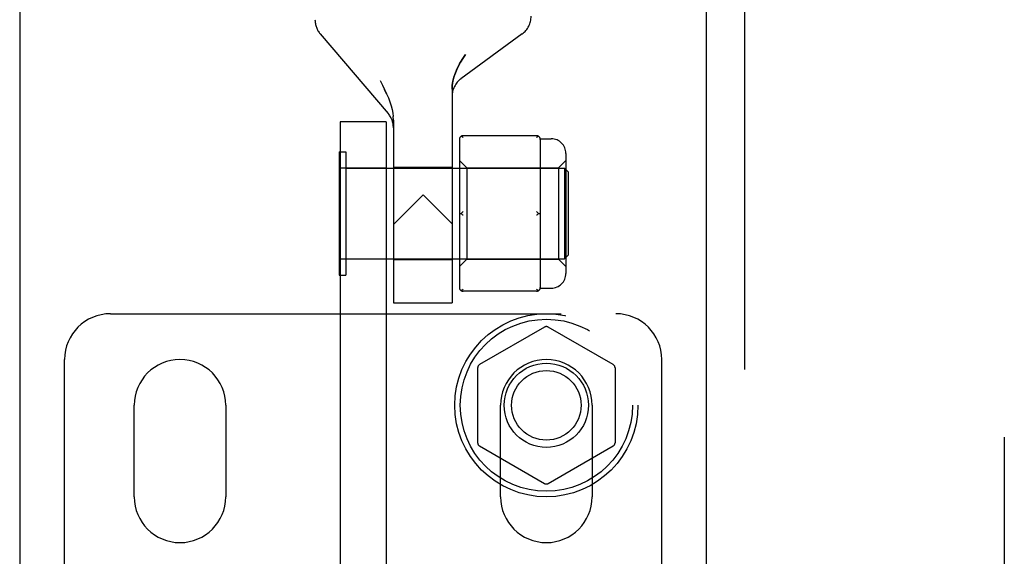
# Model space of a CAD drawing. Header units: inches. Extents: x 0 to 224, y 0 to 145.
# Tile 35 of 92: x 72.96 to 75.64, y 54.58 to 56.05. Entities that reach past the tile are written whole.
import ezdxf

# ---------------------------------------------------------------- set-up
doc = ezdxf.new("R2010")
doc.units = ezdxf.units.IN
doc.header["$LTSCALE"] = 12.302632
doc.header["$MEASUREMENT"] = 0
doc.linetypes.add('HIDDEN', pattern=[0.2, 0.1, -0.1])
for name, color, linetype in [('DEFAULT_2', 8, 'HIDDEN'), ('DOOR_2_ASSEMBLY', 7, 'CONTINUOUS'), ('DOOR_3_ASSEMBLY', 7, 'CONTINUOUS')]:
    doc.layers.add(name, color=color, linetype=linetype)

msp = doc.modelspace()

# ---------------------------------------------------------------- linework, layer by layer
at = {"layer": 'DEFAULT_2', "color": 8, "linetype": 'HIDDEN'}
for p, q in [((75.6439, 89.3524), (75.6439, 16.3824)), ((73.7767, 56.0067), (73.962, 55.7892)), ((74.3278, 56.0066), (74.1609, 55.8843)), ((73.9402, 55.8794), (73.9466, 55.867)), ((73.9579, 55.8433), (73.9525, 55.8549)), ((74.1364, 55.8562), (74.1364, 55.2724)), ((73.9579, 55.8433), (73.9627, 55.832)), ((73.9626, 55.832), (73.9668, 55.821)), ((73.9667, 55.8211), (73.9702, 55.8104)), ((73.9702, 55.8105), (73.9729, 55.8003)), ((73.9728, 55.8004), (73.9748, 55.7905)), ((73.8314, 55.7664), (73.8314, 50.5164)), ((73.9564, 55.7664), (73.8314, 55.7664)), ((73.9564, 55.7664), (73.9564, 50.5164)), ((73.9748, 55.7906), (73.976, 55.7808)), ((73.9764, 55.7715), (73.976, 55.7809)), ((73.9764, 55.7715), (73.9764, 55.2724)), ((74.1564, 55.7185), (74.1564, 55.3142)), ((74.3674, 55.7285), (74.1664, 55.7285)), ((74.3772, 55.7204), (74.4074, 55.7204)), ((74.3774, 55.7185), (74.3774, 55.641)), ((73.8284, 55.6849), (73.8284, 55.3479)), ((73.8284, 55.6849), (73.8464, 55.6849)), ((73.8464, 55.6849), (73.8464, 55.3479)), ((74.1564, 55.6614), (74.1764, 55.6414)), ((74.4274, 55.6414), (74.4474, 55.6614)), ((74.4474, 55.6804), (74.4474, 55.3524)), ((73.8314, 55.6414), (73.9564, 55.6414)), ((73.8464, 55.6404), (74.4434, 55.6404)), ((73.9764, 55.6424), (74.1364, 55.6424)), ((74.1764, 55.6414), (74.1764, 55.3914)), ((74.1764, 55.6414), (74.4274, 55.6414)), ((74.4274, 55.6414), (74.4274, 55.3914)), ((74.4434, 55.6404), (74.4434, 55.3924)), ((74.4534, 55.6304), (74.4434, 55.6404)), ((74.4534, 55.6304), (74.4534, 55.4024)), ((74.3774, 55.5939), (74.3774, 55.4389)), ((74.0574, 55.5674), (73.9764, 55.4864)), ((74.0574, 55.5674), (74.1364, 55.4884)), ((74.1564, 55.5164), (74.1614, 55.5164)), ((74.3724, 55.5164), (74.3774, 55.5164)), ((73.9564, 55.3914), (73.8314, 55.3914)), ((73.8464, 55.3924), (74.4434, 55.3924)), ((73.9764, 55.3904), (74.1364, 55.3904)), ((74.1564, 55.3714), (74.1764, 55.3914)), ((74.1764, 55.3914), (74.4274, 55.3914)), ((74.3774, 55.3917), (74.3774, 55.3142)), ((74.4274, 55.3914), (74.4474, 55.3714)), ((74.4534, 55.4024), (74.4434, 55.3924)), ((73.8284, 55.3479), (73.8464, 55.3479)), ((74.3772, 55.3124), (74.4074, 55.3124)), ((74.3674, 55.3042), (74.1664, 55.3042)), ((73.9764, 55.2724), (74.1364, 55.2724)), ((73.2039, 55.2424), (74.5839, 55.2424)), ((74.3889, 55.206), (74.2114, 55.1035)), ((74.5764, 55.1035), (74.3989, 55.206)), ((73.0789, 54.2685), (73.0789, 55.1174)), ((74.2064, 55.0948), (74.2064, 54.8899)), ((74.5814, 55.0948), (74.5814, 54.8899)), ((74.7089, 54.2685), (74.7089, 55.1174)), ((73.2689, 54.7424), (73.2689, 54.9924)), ((73.5189, 54.9924), (73.5189, 54.7424)), ((74.2689, 54.7424), (74.2689, 54.9924)), ((74.5189, 54.9924), (74.5189, 54.7424)), ((74.2114, 54.8812), (74.3889, 54.7788)), ((74.3989, 54.7788), (74.5764, 54.8812))]:
    msp.add_line(p, q, dxfattribs=at)
for points in [[(74.1364, 55.8562), (74.1369, 55.8668), (74.1387, 55.8777), (74.1415, 55.889), (74.1456, 55.9005), (74.1508, 55.9124), (74.1571, 55.9247), (74.1645, 55.9373), (74.1729, 55.9503)], [(74.1729, 55.9503), (74.166, 55.9396), (74.1598, 55.9294), (74.1544, 55.9195), (74.1496, 55.9099), (74.1455, 55.9004), (74.1422, 55.8911), (74.1396, 55.882), (74.1378, 55.8731), (74.1367, 55.8645), (74.1364, 55.8562)], [(73.9466, 55.867), (73.9525, 55.8549), (73.9579, 55.8433)], [(74.1664, 55.7235), (74.1655, 55.7243), (74.1647, 55.7249), (74.1638, 55.7256), (74.163, 55.7262), (74.1622, 55.7267), (74.1614, 55.7272)], [(74.3724, 55.7272), (74.3716, 55.7267), (74.3708, 55.7262), (74.3699, 55.7256), (74.3691, 55.7249), (74.3682, 55.7243), (74.3674, 55.7235)], [(74.3774, 55.641), (74.3773, 55.6338), (74.3772, 55.6263), (74.3772, 55.6184), (74.3772, 55.6103), (74.3773, 55.6021), (74.3774, 55.5939)], [(74.1664, 55.5214), (74.1655, 55.5206), (74.1647, 55.5198), (74.1638, 55.519), (74.163, 55.5181), (74.1622, 55.5173), (74.1614, 55.5164)], [(74.1614, 55.5164), (74.1622, 55.5155), (74.163, 55.5146), (74.1638, 55.5137), (74.1647, 55.5129)], [(74.1664, 55.5114), (74.1655, 55.5121), (74.1647, 55.5129)], [(74.3691, 55.5198), (74.3682, 55.5206), (74.3674, 55.5214)], [(74.3724, 55.5164), (74.3716, 55.5155), (74.3708, 55.5146), (74.3699, 55.5137), (74.3691, 55.5129), (74.3682, 55.5121), (74.3674, 55.5114)], [(74.3691, 55.5198), (74.3699, 55.519), (74.3708, 55.5181), (74.3716, 55.5173), (74.3724, 55.5164)], [(74.3774, 55.4389), (74.3773, 55.4306), (74.3772, 55.4225), (74.3772, 55.4144), (74.3772, 55.4065), (74.3773, 55.3989), (74.3774, 55.3917)], [(74.1664, 55.3092), (74.1655, 55.3085), (74.1647, 55.3078), (74.1638, 55.3072), (74.163, 55.3066), (74.1622, 55.306), (74.1614, 55.3055)], [(74.3724, 55.3055), (74.3716, 55.306), (74.3708, 55.3066), (74.3699, 55.3072), (74.3691, 55.3078), (74.3682, 55.3085), (74.3674, 55.3092)]]:
    msp.add_lwpolyline(points, dxfattribs=at)
for radius in [0.25, 0.235, 0.115, 0.095]:
    msp.add_circle((74.3939, 54.9924), radius, dxfattribs=at)
for centre, radius, start, end in [((73.8224, 56.0456), 0.06, 179.9998, 220.4307), ((74.2924, 56.055), 0.06, 306.2189, 0.0001), ((74.1964, 55.8359), 0.06, 126.2189, 180), ((73.9164, 55.7503), 0.06, 360, 40.431), ((74.1664, 55.7185), 0.01, 90, 180), ((74.3674, 55.7185), 0.01, 0, 90), ((74.4074, 55.6804), 0.04, 0, 90), ((74.4074, 55.3524), 0.04, 270, 360), ((74.1664, 55.3142), 0.01, 180, 270), ((74.3674, 55.3142), 0.01, 270, 360), ((73.2039, 55.1174), 0.125, 90, 180), ((74.5839, 55.1174), 0.125, 0, 90), ((74.3939, 55.1973), 0.01, 60.0037, 119.9986), ((73.3939, 54.9924), 0.125, 0, 180), ((74.2164, 55.0948), 0.01, 120.0031, 179.9988), ((74.3939, 54.9924), 0.125, 0, 180), ((74.5714, 55.0948), 0.01, 0.0034, 59.9992), ((74.2164, 54.8899), 0.01, 180.0034, 239.9992), ((74.5714, 54.8899), 0.01, 300.0031, 359.9988), ((74.3939, 54.7874), 0.01, 240.0037, 299.9986), ((73.3939, 54.7424), 0.125, 180, 360), ((74.3939, 54.7424), 0.125, 180, 360)]:
    msp.add_arc(centre, radius, start, end, dxfattribs=at)
at = {"layer": 'DOOR_2_ASSEMBLY', "color": 3, "linetype": 'Continuous'}
msp.add_line((74.8314, 15.7214), (74.8314, 90.0134), dxfattribs=at)
at = {"layer": 'DOOR_2_ASSEMBLY', "color": 8, "linetype": 'HIDDEN'}
msp.add_line((74.9354, 15.7214), (74.9354, 90.0134), dxfattribs=at)
at = {"layer": 'DOOR_3_ASSEMBLY', "color": 3, "linetype": 'Continuous'}
msp.add_line((72.9564, 90.0134), (72.9564, 15.7214), dxfattribs=at)

doc.saveas('drawing.dxf')
